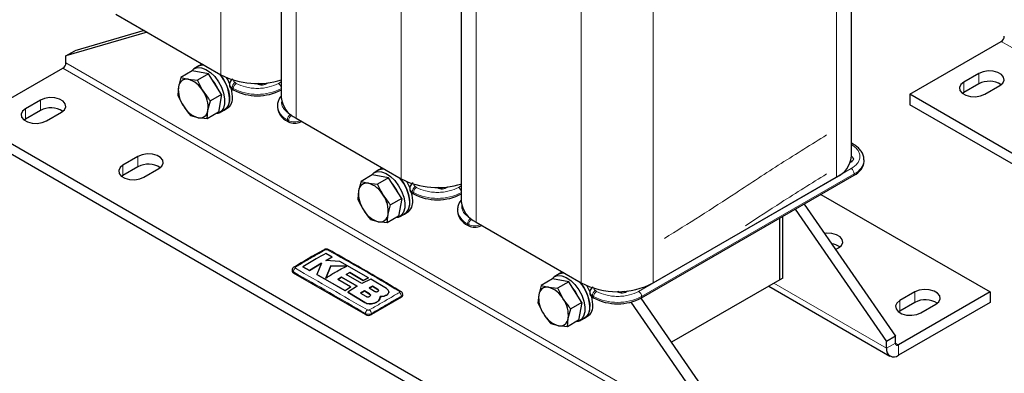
# Model space of a CAD drawing. Header units: millimetres. Extents: x 5 to 418, y 2 to 292.
# Tile 18 of 42: x 226 to 319, y 61 to 95. Entities that reach past the tile are written whole.
import ezdxf

# ---------------------------------------------------------------- set-up
doc = ezdxf.new("R2010")
doc.units = ezdxf.units.MM

msp = doc.modelspace()

# ---------------------------------------------------------------- linework, layer by layer
at = {"color": 7, "linetype": 'Continuous', "lineweight": 18}
for p, q in [((244.7141, 117.7001), (244.7141, 89.5458)), ((251.7851, 113.6181), (251.7851, 85.4638)), ((261.6846, 107.9032), (261.6846, 79.7489)), ((302.6968, 107.9313), (302.6968, 79.9122)), ((268.7557, 103.8212), (268.7557, 75.6669)), ((278.6552, 98.1063), (278.6552, 69.952)), ((285.4434, 97.9711), (285.4434, 69.952)), ((380.1694, 56.939), (318.2269, 92.6977)), ((291.765, 54.4301), (229.8224, 90.1888)), ((292.0478, 54.92), (230.1053, 90.6787)), ((316.1055, 89.677), (316.1055, 88.6971)), ((245.7606, 88.3211), (245.8737, 88.2558)), ((245.7606, 88.1905), (245.7606, 88.3211)), ((245.8737, 88.2558), (245.8737, 88.1252)), ((246.1566, 88.7457), (246.0434, 88.811)), ((250.1164, 88.7457), (250.3793, 88.8975)), ((314.6913, 88.8606), (314.6913, 87.8807)), ((226.2869, 86.3517), (226.2869, 85.3718)), ((227.7011, 87.1681), (227.7011, 86.1882)), ((251.3609, 85.7413), (251.2477, 85.8067)), ((250.9649, 85.3168), (251.078, 85.2514)), ((250.9649, 85.1861), (250.9649, 85.3168)), ((251.078, 85.2514), (251.078, 85.1208)), ((252.2094, 85.2188), (252.2094, 85.1208)), ((236.8935, 81.8614), (236.8935, 80.8816)), ((235.4793, 81.045), (235.4793, 80.0652)), ((284.0575, 69.1519), (304.0828, 80.7123)), ((284.3403, 68.662), (304.3656, 80.2224)), ((304.3656, 80.2224), (304.3656, 80.0917)), ((263.1271, 78.9488), (263.014, 79.0141)), ((267.0869, 78.9488), (267.3498, 79.1006)), ((262.7312, 78.5242), (262.8443, 78.4589)), ((262.7312, 78.3936), (262.7312, 78.5242)), ((262.8443, 78.4589), (262.8443, 78.3283)), ((267.9355, 75.5199), (268.0486, 75.4545)), ((267.9355, 75.3892), (267.9355, 75.5199)), ((268.0486, 75.4545), (268.0486, 75.3239)), ((268.3314, 75.9444), (268.2183, 76.0098)), ((269.18, 75.4219), (269.18, 75.3239)), ((251.5306, 70.8807), (251.5306, 70.9826)), ((296.7994, 69.9093), (307.4062, 63.7862)), ((258.7174, 68.9031), (258.7174, 68.8966)), ((259.4849, 69.3349), (259.4849, 69.3284)), ((261.7129, 68.5948), (261.7129, 68.6967)), ((279.7017, 68.7273), (279.8149, 68.662)), ((279.7017, 68.5967), (279.7017, 68.7273)), ((279.8149, 68.662), (279.8149, 68.5314)), ((280.0977, 69.1519), (279.9846, 69.2172)), ((284.3403, 68.5314), (284.3403, 68.662)), ((310.0932, 69.0928), (310.0932, 68.113)), ((258.27, 68.1025), (258.27, 68.096)), ((308.679, 68.2764), (308.679, 67.2965)), ((258.3188, 66.962), (258.3188, 67.0639)), ((258.8845, 66.962), (258.8845, 67.0639)), ((307.4062, 63.7862), (308.2547, 64.276)), ((308.2547, 64.276), (308.5375, 64.1127)), ((308.5375, 64.1127), (308.5375, 63.1329))]:
    msp.add_line(p, q, dxfattribs=at)
at = {"color": 7, "linetype": 'Continuous', "lineweight": 25}
for p, q in [((250.3793, 114.5069), (250.3793, 87.4231)), ((304.1027, 81.8716), (304.1027, 108.3012)), ((267.3498, 104.71), (267.3498, 77.6262)), ((234.8146, 95.2607), (244.7141, 89.5458)), ((237.4664, 93.7298), (230.9538, 91.8218)), ((237.7437, 93.5697), (230.1053, 91.3319)), ((309.6002, 87.7176), (318.2269, 92.6977)), ((230.1053, 91.3319), (230.9538, 91.8218)), ((230.1053, 90.6787), (230.1053, 91.3319)), ((221.1957, 85.2087), (229.8224, 90.1888)), ((242.6232, 90.3906), (242.1707, 90.1293)), ((242.9061, 90.5539), (242.6232, 90.3906)), ((242.9378, 90.5712), (242.9061, 90.5539)), ((240.9423, 89.3086), (240.7089, 88.4254)), ((241.994, 89.9158), (240.9423, 89.3086)), ((240.9423, 89.3086), (241.634, 89.1265)), ((241.634, 89.1265), (242.485, 89.0364)), ((243.5367, 89.6436), (241.994, 89.9158)), ((243.5367, 89.6436), (242.485, 89.0364)), ((244.7718, 87.697), (243.5367, 89.6436)), ((316.1055, 89.677), (314.6913, 88.8606)), ((240.7089, 88.4254), (240.6347, 87.6342)), ((245.5263, 88.6477), (245.5263, 88.5171)), ((245.7606, 88.1905), (245.8737, 88.1252)), ((248.2463, 88.7353), (248.1452, 88.7096)), ((249.0284, 88.7856), (249.0635, 88.762)), ((316.1055, 88.6971), (314.6913, 87.8807)), ((316.6712, 87.7176), (318.0854, 88.534)), ((244.7718, 87.697), (243.7201, 87.0898)), ((244.7718, 87.697), (244.4643, 86.0226)), ((371.5427, 51.9589), (309.6002, 87.7176)), ((309.6002, 87.7176), (309.6002, 86.7378)), ((314.6913, 87.8807), (314.5678, 87.7992)), ((227.7011, 87.1681), (226.2869, 86.3517)), ((243.4867, 86.2066), (243.7201, 87.0898)), ((245.023, 86.2335), (245.3059, 86.3968)), ((250.0276, 86.623), (250.0276, 86.4924)), ((371.5427, 50.9791), (309.6002, 86.7378)), ((226.2869, 85.3718), (226.1634, 85.2903)), ((227.7011, 86.1882), (226.2869, 85.3718)), ((228.2668, 85.2087), (229.681, 86.0251)), ((242.5615, 85.5055), (241.8698, 85.6876)), ((243.4125, 85.4154), (242.5615, 85.5055)), ((243.4125, 85.4154), (243.4867, 86.2066)), ((244.4643, 86.0226), (243.4125, 85.4154)), ((244.5705, 85.9723), (245.023, 86.2335)), ((251.7851, 85.4638), (261.6846, 79.7489)), ((283.1383, 49.45), (221.1957, 85.2087)), ((250.9649, 85.1861), (251.078, 85.1208)), ((252.2094, 85.1208), (252.2943, 85.1698)), ((283.1383, 48.4702), (221.1957, 84.2289)), ((304.1696, 83.0833), (304.1027, 83.1126)), ((304.2827, 83.018), (304.1696, 83.0833)), ((236.8935, 81.8614), (235.4793, 81.045)), ((236.8935, 80.8816), (235.4793, 80.0652)), ((237.4592, 79.902), (238.8734, 80.7185)), ((259.8766, 80.757), (259.5938, 80.5937)), ((259.9084, 80.7743), (259.8766, 80.757)), ((305.3029, 81.398), (305.3029, 81.5286)), ((235.4793, 80.0652), (235.3558, 79.9836)), ((258.9646, 80.1189), (257.9129, 79.5117)), ((260.5073, 79.8467), (258.9646, 80.1189)), ((259.5938, 80.5937), (259.1412, 80.3324)), ((260.5073, 79.8467), (259.4556, 79.2395)), ((261.7424, 77.9001), (260.5073, 79.8467)), ((284.3403, 68.5314), (304.3656, 80.0917)), ((285.4434, 69.952), (302.6968, 79.9122)), ((257.9129, 79.5117), (257.6794, 78.6285)), ((257.9129, 79.5117), (258.6046, 79.3296)), ((258.6046, 79.3296), (259.4556, 79.2395)), ((262.4968, 78.8508), (262.4968, 78.7202)), ((265.2168, 78.9385), (265.1158, 78.9127)), ((265.999, 78.9887), (266.034, 78.9651)), ((257.6794, 78.6285), (257.6053, 77.8373)), ((262.7312, 78.3936), (262.8443, 78.3283)), ((301.2385, 78.2865), (317.1642, 69.0928)), ((260.4572, 76.4098), (260.6907, 77.2929)), ((261.7424, 77.9001), (260.6907, 77.2929)), ((261.7424, 77.9001), (261.4348, 76.2257)), ((299.6577, 77.3739), (308.2547, 64.9293)), ((260.3831, 75.6185), (260.4572, 76.4098)), ((261.4348, 76.2257), (260.3831, 75.6185)), ((261.541, 76.1754), (261.9936, 76.4366)), ((261.9936, 76.4366), (262.2764, 76.5999)), ((266.9982, 76.8261), (266.9982, 76.6955)), ((297.6481, 70.3993), (297.6481, 76.2138)), ((298.8091, 76.884), (307.4062, 64.4394)), ((259.5321, 75.7086), (258.8404, 75.8907)), ((260.3831, 75.6185), (259.5321, 75.7086)), ((267.9355, 75.3892), (268.0486, 75.3239)), ((268.7557, 75.6669), (278.6552, 69.952)), ((269.18, 75.3239), (269.2649, 75.3729)), ((297.3652, 70.236), (297.3652, 76.0505)), ((255.1985, 72.366), (254.5764, 72.7028)), ((254.5953, 72.0464), (255.1985, 72.366)), ((255.1985, 72.3594), (254.5953, 72.0398)), ((255.1985, 72.366), (255.1985, 72.3594)), ((302.61, 73.1002), (302.8807, 73.2565)), ((252.4231, 71.4609), (253.0448, 71.1256)), ((252.4231, 71.4609), (252.4231, 71.4544)), ((253.0448, 71.119), (252.4231, 71.4544)), ((253.0448, 71.1256), (254.1702, 71.809)), ((254.1702, 71.8024), (253.0448, 71.119)), ((254.1702, 71.809), (253.7296, 70.7518)), ((255.9064, 71.9783), (254.5953, 72.0464)), ((255.0758, 71.5496), (254.5984, 70.3977)), ((254.5984, 70.3911), (255.0758, 71.543)), ((256.5811, 71.5341), (255.0758, 71.5496)), ((255.0758, 71.5496), (255.0758, 71.543)), ((255.0758, 71.543), (256.5811, 71.5275)), ((258.621, 70.4291), (255.9064, 71.9783)), ((251.4134, 71.1455), (251.4134, 71.044)), ((258.3188, 66.962), (251.5306, 70.8807)), ((253.0448, 71.1256), (253.0448, 71.119)), ((253.7296, 70.7518), (256.4168, 69.2208)), ((253.7296, 70.7518), (253.7296, 70.7453)), ((256.4168, 69.2142), (253.7296, 70.7453)), ((256.5155, 70.7526), (256.8417, 70.9233)), ((256.8417, 70.9168), (256.5155, 70.7461)), ((257.9805, 69.8924), (256.5155, 70.7526)), ((256.8417, 70.9233), (258.1101, 70.1829)), ((256.8417, 70.9233), (256.8417, 70.9168)), ((258.1101, 70.1764), (256.8417, 70.9168)), ((276.5643, 70.7968), (276.1118, 70.5355)), ((276.8472, 70.9601), (276.5643, 70.7968)), ((276.8789, 70.9774), (276.8472, 70.9601)), ((255.7098, 70.2724), (256.0705, 70.4975)), ((256.0705, 70.491), (255.7098, 70.2658)), ((256.9271, 69.5624), (255.7098, 70.2724)), ((256.0705, 70.4975), (257.5351, 69.6373)), ((256.0705, 70.4975), (256.0705, 70.491)), ((257.5351, 69.6307), (256.0705, 70.491)), ((257.5351, 69.6373), (256.6643, 69.0742)), ((258.8176, 70.3127), (257.9805, 69.8924)), ((258.1101, 70.1829), (258.621, 70.4291)), ((258.621, 70.4225), (258.1101, 70.1764)), ((258.1101, 70.1829), (258.1101, 70.1764)), ((258.621, 70.4291), (258.621, 70.4225)), ((258.9925, 69.6414), (258.6768, 69.4719)), ((258.6768, 69.4653), (258.9925, 69.6348)), ((260.3138, 69.4105), (258.8176, 70.3127)), ((259.4849, 69.3349), (258.9925, 69.6414)), ((258.9925, 69.6414), (258.9925, 69.6348)), ((258.9925, 69.6348), (259.4849, 69.3284)), ((274.8834, 69.7148), (274.65, 68.8316)), ((275.9352, 70.322), (274.8834, 69.7148)), ((274.8834, 69.7148), (275.5751, 69.5327)), ((277.4779, 70.0498), (275.9352, 70.322)), ((277.4779, 70.0498), (276.4261, 69.4426)), ((278.713, 68.1032), (277.4779, 70.0498)), ((297.3652, 70.236), (287.1709, 64.3509)), ((296.3307, 69.6387), (307.7376, 63.0537)), ((297.6481, 70.3993), (297.3652, 70.236)), ((256.4168, 69.2208), (256.9271, 69.5624)), ((256.9271, 69.5559), (256.4168, 69.2142)), ((256.4168, 69.2208), (256.4168, 69.2142)), ((256.6643, 69.0742), (258.27, 68.1025)), ((256.6643, 69.0742), (256.6643, 69.0676)), ((258.27, 68.096), (256.6643, 69.0676)), ((256.9271, 69.5624), (256.9271, 69.5559)), ((258.2249, 69.2127), (257.8643, 68.992)), ((257.8643, 68.9855), (258.2249, 69.2062)), ((257.8643, 68.992), (258.3567, 68.6851)), ((258.7174, 68.9031), (258.2249, 69.2127)), ((258.2249, 69.2127), (258.2249, 69.2062)), ((258.2249, 69.2062), (258.7174, 68.8966)), ((258.6768, 69.4719), (259.1693, 69.1626)), ((259.6857, 68.4513), (259.724, 68.6699)), ((260.3138, 68.8085), (260.3138, 68.802)), ((260.5278, 69.0986), (260.5278, 69.1051)), ((261.8301, 68.7581), (261.8301, 68.8595)), ((274.65, 68.8316), (274.5758, 68.0404)), ((275.5751, 69.5327), (276.4261, 69.4426)), ((279.4674, 69.0539), (279.4674, 68.9233)), ((282.1874, 69.1416), (282.0864, 69.1158)), ((282.7357, 69.0529), (282.6597, 69.1629)), ((282.9695, 69.1918), (283.0046, 69.1682)), ((317.1642, 69.0928), (308.5375, 64.1127)), ((310.0932, 69.0928), (308.679, 68.2764)), ((317.1642, 69.0928), (317.1642, 68.113)), ((261.7129, 68.5948), (258.8845, 66.962)), ((259.0105, 68.0089), (259.0105, 68.0024)), ((259.7151, 68.6126), (259.6857, 68.4447)), ((259.6857, 68.4513), (259.6857, 68.4447)), ((259.728, 68.6118), (259.728, 68.6184)), ((278.713, 68.1032), (277.6612, 67.496)), ((278.713, 68.1032), (278.4054, 66.4288)), ((279.7017, 68.5967), (279.8149, 68.5314)), ((292.0478, 55.5732), (283.3624, 68.1458)), ((292.8963, 56.0631), (284.2991, 68.508)), ((317.1642, 68.113), (308.5375, 63.1329)), ((310.0932, 68.113), (308.679, 67.2965)), ((310.6589, 67.1334), (312.0731, 67.9498)), ((277.4278, 66.6129), (277.6612, 67.496)), ((278.9642, 66.6397), (279.247, 66.803)), ((308.679, 67.2965), (308.5555, 67.215)), ((276.5027, 65.9117), (275.811, 66.0938)), ((277.3536, 65.8216), (276.5027, 65.9117)), ((277.3536, 65.8216), (277.4278, 66.6129)), ((278.4054, 66.4288), (277.3536, 65.8216)), ((278.5116, 66.3785), (278.9642, 66.6397)), ((308.2547, 64.9293), (307.4062, 64.4394)), ((307.4062, 63.7862), (307.4062, 64.4394)), ((308.2547, 64.276), (308.2547, 64.9293))]:
    msp.add_line(p, q, dxfattribs=at)
at = {"color": 7, "linetype": 'Continuous', "lineweight": 25, "flags": 128}
for points in [[(241.8972, 89.8739), (242.153, 90.1188), (242.4852, 90.2338), (242.8731, 90.2116), (243.2922, 90.0537), (243.7163, 89.7699), (244.1186, 89.3781), (244.4739, 88.9028), (244.7599, 88.3741), (244.9586, 87.825), (245.0576, 87.2902), (245.0505, 86.8031), (244.9378, 86.3944), (244.7267, 86.0898), (244.4304, 85.9084), (244.185, 85.8614)], [(242.6232, 90.3906), (242.9378, 90.495), (243.056, 90.503)], [(243.056, 90.503), (242.7414, 90.4465), (242.6232, 90.3906)], [(244.5902, 89.6173), (244.9265, 89.1641), (245.2125, 88.6354), (245.4112, 88.0863), (245.5101, 87.5514), (245.503, 87.0643), (245.3904, 86.6557), (245.1793, 86.3511), (245.023, 86.2335)], [(245.5564, 88.6554), (245.3431, 89.1027), (245.236, 89.285)], [(318.0854, 88.534), (318.3643, 88.764), (318.4902, 89.0351), (318.4478, 89.3147), (318.2423, 89.5691), (317.8985, 89.7676), (317.4578, 89.8862), (316.9735, 89.9106), (316.5038, 89.838), (316.1055, 89.677)], [(245.803, 87.4957), (245.7497, 88.0138), (245.6993, 88.2302)], [(314.6913, 88.8606), (314.4124, 88.6307), (314.2866, 88.3595), (314.329, 88.0799), (314.5345, 87.8255), (314.8783, 87.6271), (315.3189, 87.5084), (315.8033, 87.484), (316.2729, 87.5566), (316.6712, 87.7176)], [(229.681, 86.0251), (229.9599, 86.255), (230.0857, 86.5262), (230.0433, 86.8058), (229.8379, 87.0602), (229.494, 87.2586), (229.0534, 87.3773), (228.569, 87.4017), (228.0994, 87.3291), (227.7011, 87.1681)], [(226.2869, 86.3517), (226.008, 86.1217), (225.8822, 85.8506), (225.9245, 85.571), (226.13, 85.3166), (226.4738, 85.1181), (226.9145, 84.9995), (227.3988, 84.9751), (227.8685, 85.0477), (228.2668, 85.2087)], [(238.8734, 80.7185), (239.1523, 80.9484), (239.2781, 81.2195), (239.2357, 81.4991), (239.0302, 81.7535), (238.6864, 81.952), (238.2458, 82.0706), (237.7614, 82.0951), (237.2918, 82.0224), (236.8935, 81.8614)], [(304.1027, 81.8763), (304.111, 81.8716), (304.2498, 81.7517), (304.2985, 81.6103), (304.2498, 81.4689), (304.111, 81.3491), (303.9985, 81.2973)], [(235.4793, 81.045), (235.2004, 80.8151), (235.0745, 80.544), (235.1169, 80.2644), (235.3224, 80.01), (235.6662, 79.8115), (236.1069, 79.6929), (236.5912, 79.6684), (237.0609, 79.7411), (237.4592, 79.902)], [(259.5938, 80.5937), (259.9083, 80.6981), (260.0266, 80.7061)], [(260.0266, 80.7061), (259.7119, 80.6496), (259.5938, 80.5937)], [(304.0461, 81.4471), (304.111, 81.4143), (304.1612, 81.3817)], [(258.8678, 80.077), (259.1235, 80.3219), (259.4558, 80.4369), (259.8436, 80.4147), (260.2628, 80.2568), (260.6868, 79.973), (261.0892, 79.5812), (261.4445, 79.1059), (261.7305, 78.5772), (261.9292, 78.0282), (262.0281, 77.4933), (262.021, 77.0062), (261.9084, 76.5975), (261.6973, 76.2929), (261.401, 76.1115), (261.1556, 76.0645)], [(261.5608, 79.8204), (261.897, 79.3672), (262.183, 78.8385), (262.3817, 78.2894), (262.4807, 77.7545), (262.4736, 77.2675), (262.361, 76.8588), (262.1499, 76.5542), (261.9936, 76.4366)], [(262.527, 78.8585), (262.3136, 79.3058), (262.2066, 79.4881)], [(262.7736, 77.6988), (262.7203, 78.2169), (262.6698, 78.4333)], [(302.8807, 73.2565), (303.1596, 73.4864), (303.2854, 73.7575), (303.243, 74.0371), (303.0375, 74.2915), (302.6937, 74.49), (302.2531, 74.6086), (301.7687, 74.6331), (301.5643, 74.6139)], [(275.8384, 70.2801), (276.0941, 70.525), (276.4263, 70.64), (276.8142, 70.6178), (277.2333, 70.4599), (277.6574, 70.1761), (278.0597, 69.7843), (278.415, 69.3091), (278.7011, 68.7803), (278.8998, 68.2313), (278.9987, 67.6964), (278.9916, 67.2093), (278.879, 66.8006), (278.6679, 66.496), (278.3715, 66.3146), (278.1261, 66.2676)], [(276.5643, 70.7968), (276.8789, 70.9012), (276.9972, 70.9092)], [(276.9972, 70.9092), (276.6825, 70.8527), (276.5643, 70.7968)], [(278.5313, 70.0235), (278.8676, 69.5703), (279.1536, 69.0416), (279.3523, 68.4925), (279.4512, 67.9576), (279.4442, 67.4706), (279.3315, 67.0619), (279.1204, 66.7573), (278.9642, 66.6397)], [(279.4975, 69.0616), (279.2842, 69.5089), (279.1771, 69.6912)], [(312.0731, 67.9498), (312.352, 68.1798), (312.4778, 68.4509), (312.4354, 68.7305), (312.2299, 68.9849), (311.8861, 69.1834), (311.4455, 69.302), (310.9611, 69.3264), (310.4915, 69.2538), (310.0932, 69.0928)], [(279.7441, 67.9019), (279.6908, 68.42), (279.6404, 68.6364)], [(308.679, 68.2764), (308.4001, 68.0465), (308.2742, 67.7754), (308.3166, 67.4957), (308.5221, 67.2413), (308.8659, 67.0429), (309.3066, 66.9242), (309.7909, 66.8998), (310.2606, 66.9724), (310.6589, 67.1334)]]:
    msp.add_lwpolyline(points, dxfattribs=at)
at = {"color": 7, "linetype": 'Continuous', "lineweight": 18, "flags": 128}
msp.add_lwpolyline([(304.1027, 83.1019), (304.1268, 83.0992), (304.1696, 83.0833), (304.1696, 83.0833)], dxfattribs=at)
at = {"color": 7, "linetype": 'Continuous', "lineweight": 25}
for centre, radius, start, end in [((317.8956, 93.2156), 0.6147, 302.605478, 357.394522), ((229.4912, 90.7066), 0.6147, 302.605478, 357.394522), ((241.4811, 88.3674), 0.7744, 78.613834, 175.698801), ((240.9876, 86.8932), 2.325, 28.9089, 73.858383), ((241.7807, 87.1421), 3.7443, 2.912644, 41.380183), ((248.1387, 96.2651), 7.5417, 242.993719, 287.602508), ((243.3842, 88.1461), 2.6899, 174.038894, 214.696144), ((241.6482, 87.0558), 3.0148, 23.818664, 41.158392), ((245.9266, 88.557), 0.4024, 185.694799, 245.625342), ((248.1365, 92.4923), 4.9185, 242.609672, 297.390328), ((248.5567, 89.5113), 0.9014, 239.559921, 307.304822), ((317.0878, 86.8658), 2.0782, 57.351721, 118.20711), ((240.8113, 86.486), 2.6899, 354.038894, 34.696144), ((244.3734, 87.1894), 1.1557, 304.203431, 7.108749), ((244.6562, 87.3526), 1.1557, 304.203431, 7.108749), ((252.7786, 87.6607), 2.4111, 185.653377, 245.666764), ((228.6834, 84.3569), 2.0782, 57.351721, 118.20711), ((243.2079, 87.7389), 2.325, 208.9089, 253.858383), ((251.6291, 86.6521), 1.6094, 185.694799, 245.625342), ((242.7144, 86.2647), 0.7744, 258.613834, 355.698801), ((251.6437, 86.2126), 1.2296, 242.609672, 297.390328), ((301.7614, 82.0674), 2.3495, 293.462125, 355.217734), ((237.8757, 79.0502), 2.0782, 57.351721, 118.20711), ((303.7014, 81.5577), 1.6094, 294.374658, 354.305201), ((258.7512, 77.3452), 3.7443, 2.912644, 41.380183), ((258.4517, 78.5705), 0.7744, 78.613834, 175.698801), ((257.9582, 77.0963), 2.325, 28.9089, 73.858383), ((258.6187, 77.2589), 3.0148, 23.818664, 41.158392), ((265.1092, 86.4682), 7.5417, 242.993719, 287.602508), ((265.5272, 79.7144), 0.9014, 239.559921, 307.304822), ((260.3548, 78.3492), 2.6899, 174.038894, 214.696144), ((257.7819, 76.6891), 2.6899, 354.038894, 34.696144), ((262.8972, 78.7601), 0.4024, 185.694799, 245.625342), ((265.107, 82.6954), 4.9185, 242.609672, 297.390328), ((261.3439, 77.3925), 1.1557, 304.203431, 7.108749), ((261.6268, 77.5557), 1.1557, 304.203431, 7.108749), ((269.7492, 77.8638), 2.4111, 185.653377, 245.666764), ((260.1785, 77.942), 2.325, 208.9089, 253.858383), ((259.685, 76.4678), 0.7744, 258.613834, 355.698801), ((268.5997, 76.8552), 1.6094, 185.694799, 245.625342), ((268.6143, 76.4157), 1.2296, 242.609672, 297.390328), ((302.0027, 71.8671), 1.7795, 55.751447, 82.210096), ((254.4771, 72.9446), 0.1394, 55.563125, 114.467134), ((251.6441, 71.3108), 0.138, 55.218177, 114.71128), ((251.6136, 71.064), 0.2012, 185.694799, 245.625342), ((275.7218, 67.5483), 3.7443, 2.912644, 41.380183), ((282.0493, 76.4666), 7.3458, 242.480539, 297.519461), ((261.5988, 69.0293), 0.1339, 62.678815, 125.641213), ((261.6299, 68.778), 0.2012, 294.374658, 354.305201), ((277.3253, 68.5523), 2.6899, 174.038894, 214.696144), ((275.4223, 68.7736), 0.7744, 78.613834, 175.698801), ((274.9288, 67.2994), 2.325, 28.9089, 73.858383), ((275.5893, 67.462), 3.0148, 23.818664, 41.158392), ((279.8678, 68.9632), 0.4024, 185.694799, 245.625342), ((282.4978, 69.9175), 0.9014, 239.559921, 307.304822), ((274.7525, 66.8922), 2.6899, 354.038894, 34.696144), ((278.3145, 67.5956), 1.1557, 304.203431, 7.108749), ((278.5973, 67.7588), 1.1557, 304.203431, 7.108749), ((282.0776, 72.8985), 4.9185, 242.609672, 297.390328), ((311.0754, 66.2816), 2.0782, 57.351721, 118.20711), ((258.6017, 67.5079), 0.6148, 242.609672, 297.390328), ((277.1491, 68.1451), 2.325, 208.9089, 253.858383), ((276.6556, 66.6709), 0.7744, 258.613834, 355.698801), ((308.4271, 64.2481), 0.1747, 170.785963, 309.203285), ((308.0959, 63.6743), 0.6987, 170.785963, 309.203285)]:
    msp.add_arc(centre, radius, start, end, dxfattribs=at)
at = {"color": 7, "linetype": 'Continuous', "lineweight": 18}
for centre, radius, start, end in [((245.9267, 88.6877), 0.4024, 185.717719, 245.623344), ((246.3747, 88.2932), 0.6147, 122.605478, 177.394522), ((246.4878, 88.2279), 0.6147, 122.605478, 177.394522), ((248.1365, 92.6229), 4.9185, 242.609672, 297.390328), ((249.7721, 88.2173), 0.6307, 15.690082, 56.911838), ((251.6308, 86.7848), 1.612, 185.99486, 245.59914), ((251.579, 85.2888), 0.6147, 122.605478, 177.394522), ((251.6921, 85.2235), 0.6147, 122.605478, 177.394522), ((251.6452, 86.3509), 1.2371, 242.711784, 295.636182), ((304.2016, 82.8418), 0.1941, 65.731238, 120.605889), ((303.7515, 80.1944), 0.6147, 2.605478, 57.394522), ((303.7334, 81.6647), 1.5748, 293.669056, 355.285198), ((262.8972, 78.8908), 0.4024, 185.717719, 245.623344), ((263.3452, 78.4963), 0.6147, 122.605478, 177.394522), ((263.4584, 78.431), 0.6147, 122.605478, 177.394522), ((266.7426, 78.4204), 0.6307, 15.690082, 56.911838), ((265.107, 82.826), 4.9185, 242.609672, 297.390328), ((268.6014, 76.9879), 1.612, 185.99486, 245.59914), ((268.5496, 75.4919), 0.6147, 122.605478, 177.394522), ((268.6627, 75.4266), 0.6147, 122.605478, 177.394522), ((268.6158, 76.554), 1.2371, 242.711784, 295.636182), ((254.8063, 72.9454), 0.1386, 64.387018, 124.525005), ((251.9573, 70.9682), 0.4269, 123.322537, 178.0586), ((261.2861, 68.6821), 0.4271, 1.96118, 56.680229), ((279.8678, 69.0939), 0.4024, 185.717719, 245.623344), ((280.3158, 68.6994), 0.6147, 122.605478, 177.394522), ((280.4289, 68.6341), 0.6147, 122.605478, 177.394522), ((282.0776, 73.0291), 4.9185, 242.609672, 297.390328), ((283.7263, 68.6341), 0.6147, 2.605478, 57.394522), ((258.7541, 67.0383), 0.436, 123.127799, 176.632329), ((258.4494, 67.0384), 0.4359, 3.347515, 56.869326)]:
    msp.add_arc(centre, radius, start, end, dxfattribs=at)
at = {"color": 7, "linetype": 'Continuous', "lineweight": 25}
for points, knots in [([(245.8435, 89.1574), (245.7876, 89.1196), (245.6709, 89.0405), (245.5631, 88.8631), (245.513, 88.7175), (245.5268, 88.6488), (245.5271, 88.6475)], [0, 0, 0, 0, 0.3182379, 0.6654902, 0.9934555, 1, 1, 1, 1]), ([(242.485, 89.0364), (242.4899, 89.0254), (242.6446, 88.6765), (242.8368, 88.3416), (243.0229, 88.0171)], [0, 0, 0, 0, 0.03144935, 1, 1, 1, 1]), ([(240.6347, 87.6342), (240.6396, 87.6232), (240.7944, 87.2743), (240.9865, 86.9393), (241.1726, 86.6149)], [0, 0, 0, 0, 0.0314494, 1, 1, 1, 1]), ([(243.0229, 88.0171), (243.1882, 87.7759), (243.4072, 87.4562), (243.6585, 87.162), (243.7201, 87.0898)], [0, 0, 0, 0, 0.7546146, 1, 1, 1, 1]), ([(250.3477, 87.5071), (250.3292, 87.486), (250.2262, 87.3682), (250.113, 87.1163), (250.0225, 86.8326), (250.0372, 86.6626), (250.0412, 86.6162)], [0, 0, 0, 0, 0.082722, 0.461219, 0.8528426, 1, 1, 1, 1]), ([(241.1726, 86.6149), (241.3379, 86.3737), (241.5569, 86.054), (241.8082, 85.7598), (241.8698, 85.6876)], [0, 0, 0, 0, 0.7546146, 1, 1, 1, 1]), ([(305.2893, 81.5354), (305.2893, 81.6219), (305.2893, 81.8397), (305.1576, 82.1764), (304.9247, 82.5185), (304.6286, 82.8025), (304.3866, 82.9495), (304.2785, 83.0151)], [0, 0, 0, 0, 0.146713, 0.3693187, 0.5952796, 0.8192283, 1, 1, 1, 1]), ([(259.4556, 79.2395), (259.4604, 79.2285), (259.6152, 78.8796), (259.8074, 78.5447), (259.9935, 78.2203)], [0, 0, 0, 0, 0.0314494, 1, 1, 1, 1]), ([(262.814, 79.3605), (262.7582, 79.3227), (262.6415, 79.2436), (262.5337, 79.0662), (262.4836, 78.9206), (262.4974, 78.8519), (262.4977, 78.8506)], [0, 0, 0, 0, 0.3182379, 0.6654902, 0.9934555, 1, 1, 1, 1]), ([(259.9935, 78.2203), (260.1588, 77.979), (260.3778, 77.6593), (260.629, 77.3651), (260.6907, 77.2929)], [0, 0, 0, 0, 0.7546146, 1, 1, 1, 1]), ([(257.6053, 77.8373), (257.6102, 77.8263), (257.7649, 77.4774), (257.9571, 77.1424), (258.1432, 76.818)], [0, 0, 0, 0, 0.0314494, 1, 1, 1, 1]), ([(267.3183, 77.7102), (267.2998, 77.6891), (267.1968, 77.5713), (267.0836, 77.3194), (266.9931, 77.0357), (267.0077, 76.8657), (267.0117, 76.8193)], [0, 0, 0, 0, 0.08272201, 0.46121901, 0.85284259, 1, 1, 1, 1]), ([(258.1432, 76.818), (258.3085, 76.5768), (258.5275, 76.2571), (258.7787, 75.9629), (258.8404, 75.8907)], [0, 0, 0, 0, 0.75461458, 1, 1, 1, 1]), ([(254.4195, 73.0714), (254.3782, 73.0482), (253.4342, 72.5178), (252.4896, 71.9625), (251.5863, 71.4314)], [0, 0, 0, 0, 0.0437351, 1, 1, 1, 1]), ([(254.5764, 72.7028), (254.2819, 72.5403), (253.5642, 72.1443), (252.8464, 71.7144), (252.4231, 71.4609)], [0, 0, 0, 0, 0.410329, 1, 1, 1, 1]), ([(254.8627, 73.0697), (254.859, 73.0727), (254.8255, 73.0998), (254.7328, 73.1223), (254.5912, 73.1326), (254.4776, 73.1082), (254.4265, 73.074), (254.4205, 73.07)], [0, 0, 0, 0, 0.0314747, 0.2834631, 0.5952216, 0.9527502, 1, 1, 1, 1]), ([(261.6573, 69.1442), (260.2146, 69.9948), (257.9502, 71.33), (255.686, 72.605), (254.8643, 73.0677)], [0, 0, 0, 0, 0.637107, 1, 1, 1, 1]), ([(251.5873, 71.4344), (251.5826, 71.4324), (251.5401, 71.4139), (251.4799, 71.3493), (251.4215, 71.2502), (251.4182, 71.178), (251.4167, 71.1458)], [0, 0, 0, 0, 0.04285387, 0.39343153, 0.72965395, 1, 1, 1, 1]), ([(254.5984, 70.3977), (254.8927, 70.5921), (255.5536, 71.0285), (256.2146, 71.3538), (256.5811, 71.5341)], [0, 0, 0, 0, 0.445477, 1, 1, 1, 1]), ([(258.3567, 68.6851), (258.379, 68.6736), (258.4235, 68.6506), (258.5086, 68.6357), (258.5954, 68.6378), (258.6759, 68.6575), (258.7408, 68.6925), (258.7827, 68.7389), (258.797, 68.7915), (258.7818, 68.8445), (258.7493, 68.8816), (258.7235, 68.899), (258.7174, 68.9031)], [0, 0, 0, 0, 0.1073587, 0.2147209, 0.322003, 0.4292233, 0.5364372, 0.6436972, 0.7510459, 0.8585026, 0.9660513, 1, 1, 1, 1]), ([(258.7174, 68.8966), (258.7353, 68.8826), (258.7711, 68.8545), (258.7933, 68.8134), (258.7898, 68.7902), (258.7889, 68.7845)], [0, 0, 0, 0, 0.4302446, 0.8604885, 1, 1, 1, 1]), ([(259.1693, 69.1626), (259.1888, 69.1523), (259.2278, 69.1318), (259.3024, 69.117), (259.3784, 69.1165), (259.449, 69.1313), (259.5057, 69.1592), (259.5423, 69.1971), (259.5546, 69.2408), (259.5411, 69.2851), (259.5126, 69.3165), (259.4902, 69.3314), (259.4849, 69.3349)], [0, 0, 0, 0, 0.107578, 0.2151551, 0.3227414, 0.4302646, 0.5376805, 0.6449865, 0.7522129, 0.8594106, 0.9666404, 1, 1, 1, 1]), ([(259.4849, 69.3284), (259.5006, 69.3163), (259.5319, 69.2923), (259.5513, 69.2576), (259.5483, 69.2384), (259.5475, 69.2336)], [0, 0, 0, 0, 0.4296304, 0.8592752, 1, 1, 1, 1]), ([(259.724, 68.6699), (259.8112, 68.6717), (259.9855, 68.6754), (260.1862, 68.735), (260.2804, 68.7892), (260.3138, 68.8085)], [0, 0, 0, 0, 0.3919652, 0.7839445, 1, 1, 1, 1]), ([(260.3138, 68.802), (260.2502, 68.7684), (260.1229, 68.7013), (259.9068, 68.6626), (259.772, 68.6632), (259.724, 68.6634)], [0, 0, 0, 0, 0.3915996, 0.783192, 1, 1, 1, 1]), ([(260.3138, 68.8085), (260.3662, 68.8445), (260.4709, 68.9165), (260.5367, 69.0574), (260.5225, 69.2018), (260.4392, 69.3238), (260.3495, 69.3858), (260.3138, 69.4105)], [0, 0, 0, 0, 0.2145899, 0.4291787, 0.6437974, 0.8584406, 1, 1, 1, 1]), ([(260.5187, 69.0989), (260.5186, 69.0668), (260.5184, 68.9868), (260.438, 68.8825), (260.3491, 68.8249), (260.3138, 68.802)], [0, 0, 0, 0, 0.2882398, 0.7172488, 1, 1, 1, 1]), ([(261.8274, 68.8591), (261.8283, 68.8646), (261.8353, 68.9099), (261.807, 68.9918), (261.7468, 69.0836), (261.6914, 69.1327), (261.6585, 69.1491), (261.6571, 69.1498)], [0, 0, 0, 0, 0.0473093, 0.3874574, 0.6881117, 0.9868784, 1, 1, 1, 1]), ([(276.4261, 69.4426), (276.431, 69.4316), (276.5858, 69.0827), (276.7779, 68.7478), (276.964, 68.4234)], [0, 0, 0, 0, 0.03144935, 1, 1, 1, 1]), ([(279.7846, 69.5636), (279.7288, 69.5258), (279.612, 69.4467), (279.5042, 69.2693), (279.4541, 69.1237), (279.4679, 69.055), (279.4682, 69.0537)], [0, 0, 0, 0, 0.3182379, 0.6654902, 0.9934555, 1, 1, 1, 1]), ([(258.27, 68.1025), (258.3291, 68.0727), (258.4474, 68.0132), (258.6728, 67.9758), (258.8666, 67.9792), (258.9743, 68.0014), (259.0105, 68.0089)], [0, 0, 0, 0, 0.2851253, 0.5702516, 0.8553553, 1, 1, 1, 1]), ([(259.0105, 68.0024), (258.9374, 67.9895), (258.7912, 67.9638), (258.5598, 67.9833), (258.3836, 68.033), (258.2986, 68.0801), (258.27, 68.096)], [0, 0, 0, 0, 0.285052, 0.570102, 0.8551915, 1, 1, 1, 1]), ([(259.0105, 68.0089), (259.1185, 68.0383), (259.3345, 68.0969), (259.5734, 68.2566), (259.6491, 68.3879), (259.6857, 68.4513)], [0, 0, 0, 0, 0.34078214, 0.68156869, 1, 1, 1, 1]), ([(259.6857, 68.4447), (259.6458, 68.3769), (259.5661, 68.2414), (259.3208, 68.0853), (259.1116, 68.0294), (259.0105, 68.0024)], [0, 0, 0, 0, 0.3408172, 0.6816417, 1, 1, 1, 1]), ([(274.5758, 68.0404), (274.5807, 68.0294), (274.7355, 67.6805), (274.9277, 67.3455), (275.1138, 67.0211)], [0, 0, 0, 0, 0.03144935, 1, 1, 1, 1]), ([(276.964, 68.4234), (277.1293, 68.1821), (277.3483, 67.8624), (277.5996, 67.5682), (277.6612, 67.496)], [0, 0, 0, 0, 0.7546146, 1, 1, 1, 1]), ([(275.1138, 67.0211), (275.279, 66.7799), (275.4981, 66.4602), (275.7493, 66.166), (275.811, 66.0938)], [0, 0, 0, 0, 0.7546146, 1, 1, 1, 1])]:
    msp.add_open_spline(points, degree=3, knots=knots, dxfattribs=at)
at = {"color": 7, "linetype": 'Continuous', "lineweight": 18}
for points, knots in [([(245.941, 89.033), (245.9387, 89.0291), (245.9277, 89.0103), (245.9243, 88.9742), (245.9317, 88.9273), (245.9627, 88.8688), (246.0117, 88.8338), (246.0434, 88.811)], [0, 0, 0, 0, 0.0513626, 0.2476501, 0.4434227, 0.6397103, 1, 1, 1, 1]), ([(246.1566, 88.7457), (246.4321, 88.6172), (246.8559, 88.4195), (247.5638, 88.2959), (248.1365, 88.2603), (248.7092, 88.2959), (249.417, 88.4195), (249.8409, 88.6172), (250.1164, 88.7457)], [0, 0, 0, 0, 0.2394568, 0.3683607, 0.5, 0.6316393, 0.7605432, 1, 1, 1, 1]), ([(250.4679, 87.1739), (250.4497, 87.0992), (250.4049, 86.9143), (250.4712, 86.6189), (250.6814, 86.2104), (251.0246, 85.9657), (251.2477, 85.8067)], [0, 0, 0, 0, 0.1512968, 0.3747422, 0.5935444, 1, 1, 1, 1]), ([(301.7652, 83.8872), (300.3386, 82.9996), (297.4854, 81.2244), (293.5184, 78.6083), (289.8545, 76.2273), (287.6126, 74.8361), (286.4917, 74.1405)], [0, 0, 0, 0, 0.2799969, 0.5600012, 0.7799961, 1, 1, 1, 1]), ([(304.0828, 80.7123), (304.3054, 80.8713), (304.6478, 81.116), (304.8619, 81.5246), (304.9236, 81.8552), (304.8619, 82.1859), (304.6478, 82.5945), (304.3054, 82.8392), (304.0828, 82.9982)], [0, 0, 0, 0, 0.2394568, 0.3683607, 0.5, 0.6316393, 0.7605432, 1, 1, 1, 1]), ([(301.7652, 80.2127), (301.0518, 79.7714), (299.6251, 78.8889), (297.079, 77.2702), (295.2476, 76.0718), (294.1284, 75.3394)], [0, 0, 0, 0, 0.2800136, 0.559999, 1, 1, 1, 1]), ([(262.9116, 79.2361), (262.9093, 79.2322), (262.8982, 79.2134), (262.8949, 79.1773), (262.9023, 79.1304), (262.9333, 79.072), (262.9823, 79.0369), (263.014, 79.0141)], [0, 0, 0, 0, 0.0513626, 0.2476501, 0.4434227, 0.6397103, 1, 1, 1, 1]), ([(263.1271, 78.9488), (263.4027, 78.8203), (263.8265, 78.6226), (264.5343, 78.499), (265.107, 78.4634), (265.6798, 78.499), (266.3876, 78.6226), (266.8114, 78.8203), (267.0869, 78.9488)], [0, 0, 0, 0, 0.2394568, 0.3683607, 0.5, 0.6316393, 0.7605432, 1, 1, 1, 1]), ([(267.4384, 77.377), (267.4203, 77.3023), (267.3754, 77.1174), (267.4418, 76.822), (267.6519, 76.4135), (267.9952, 76.1688), (268.2183, 76.0098)], [0, 0, 0, 0, 0.1512968, 0.3747422, 0.5935444, 1, 1, 1, 1]), ([(254.5559, 73.0596), (254.2311, 72.8794), (253.5815, 72.519), (252.6374, 71.9732), (252.0209, 71.6031), (251.7228, 71.4241)], [0, 0, 0, 0, 0.3404989, 0.6810495, 1, 1, 1, 1]), ([(254.7277, 73.0597), (254.721, 73.0629), (254.7039, 73.0712), (254.6694, 73.0788), (254.6283, 73.0801), (254.5879, 73.0741), (254.5665, 73.0644), (254.5559, 73.0596)], [0, 0, 0, 0, 0.140567, 0.3553278, 0.5708439, 0.7860438, 1, 1, 1, 1]), ([(261.5208, 69.1381), (260.4, 69.81), (258.1586, 71.1536), (255.8713, 72.4244), (254.7277, 73.0597)], [0, 0, 0, 0, 0.5000392, 1, 1, 1, 1]), ([(251.5306, 70.9826), (251.5025, 71.0027), (251.4463, 71.0427), (251.4115, 71.1027), (251.4171, 71.137), (251.4185, 71.1456)], [0, 0, 0, 0, 0.4290253, 0.8580652, 1, 1, 1, 1]), ([(258.3188, 67.0639), (257.1875, 67.7296), (254.9248, 69.061), (252.662, 70.3421), (251.5306, 70.9826)], [0, 0, 0, 0, 0.499961, 1, 1, 1, 1]), ([(251.7228, 71.4241), (251.717, 71.4201), (251.7024, 71.4101), (251.6889, 71.39), (251.6866, 71.3663), (251.6972, 71.343), (251.7142, 71.3309), (251.7227, 71.3249)], [0, 0, 0, 0, 0.1406569, 0.3555039, 0.5710329, 0.7861716, 1, 1, 1, 1]), ([(251.7227, 71.3249), (252.8435, 70.6763), (255.0849, 69.3791), (257.3722, 68.0619), (258.5158, 67.4034)], [0, 0, 0, 0, 0.5000392, 1, 1, 1, 1]), ([(258.6876, 67.4034), (259.0124, 67.5907), (259.662, 67.9653), (260.6061, 68.5104), (261.2226, 68.8666), (261.5207, 69.0389)], [0, 0, 0, 0, 0.3404989, 0.6810495, 1, 1, 1, 1]), ([(261.7129, 68.6967), (261.4122, 68.5266), (260.7905, 68.1748), (259.8476, 67.6309), (259.2055, 67.2529), (258.8845, 67.0639)], [0, 0, 0, 0, 0.3189773, 0.6594761, 1, 1, 1, 1]), ([(261.5207, 69.0389), (261.5265, 69.0427), (261.5411, 69.0524), (261.5546, 69.0722), (261.5569, 69.0959), (261.5463, 69.1194), (261.5293, 69.1319), (261.5208, 69.1381)], [0, 0, 0, 0, 0.14065692, 0.35550386, 0.57103286, 0.78617162, 1, 1, 1, 1]), ([(261.8251, 68.8594), (261.825, 68.8421), (261.8249, 68.7987), (261.7809, 68.7416), (261.7322, 68.7094), (261.7129, 68.6967)], [0, 0, 0, 0, 0.2875094, 0.7171754, 1, 1, 1, 1]), ([(279.8821, 69.4392), (279.8798, 69.4353), (279.8688, 69.4165), (279.8654, 69.3804), (279.8728, 69.3335), (279.9038, 69.2751), (279.9528, 69.24), (279.9846, 69.2172)], [0, 0, 0, 0, 0.0513626, 0.2476501, 0.4434227, 0.6397103, 1, 1, 1, 1]), ([(280.0977, 69.1519), (280.3732, 69.0234), (280.797, 68.8257), (281.5049, 68.7021), (282.0776, 68.6665), (282.6503, 68.7021), (283.3582, 68.8257), (283.782, 69.0234), (284.0575, 69.1519)], [0, 0, 0, 0, 0.2394568, 0.3683607, 0.5, 0.6316393, 0.7605432, 1, 1, 1, 1]), ([(258.8845, 67.0639), (258.8496, 67.0472), (258.7797, 67.0139), (258.6462, 66.993), (258.5105, 66.9975), (258.3971, 67.024), (258.341, 67.0525), (258.3188, 67.0639)], [0, 0, 0, 0, 0.21467278, 0.42935247, 0.64402667, 0.85869576, 1, 1, 1, 1]), ([(258.5158, 67.4034), (258.5225, 67.4), (258.5396, 67.3913), (258.5741, 67.3834), (258.6152, 67.382), (258.6557, 67.3883), (258.677, 67.3984), (258.6876, 67.4034)], [0, 0, 0, 0, 0.140567, 0.3553278, 0.5708439, 0.7860438, 1, 1, 1, 1])]:
    msp.add_open_spline(points, degree=3, knots=knots, dxfattribs=at)

doc.saveas('drawing.dxf')
